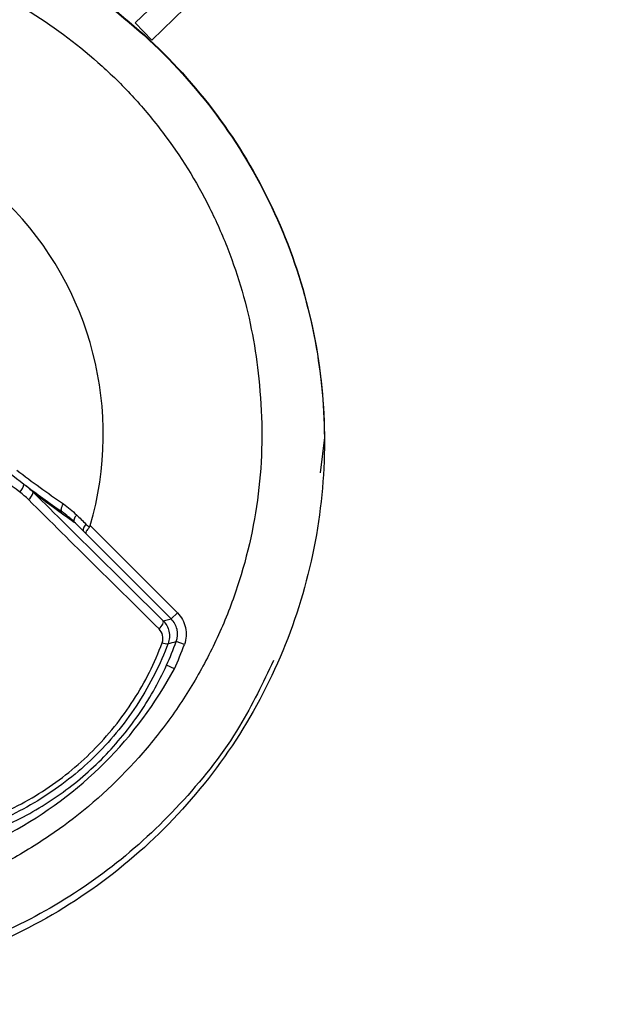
# Model space of a CAD drawing. Header units: millimetres. Extents: x 15358 to 16483, y 10132 to 11382.
# Tile 98 of 166: x 15970 to 15984, y 10754 to 10777. Entities that reach past the tile are written whole.
import ezdxf

# ---------------------------------------------------------------- set-up
doc = ezdxf.new("R2010")
doc.units = ezdxf.units.MM

msp = doc.modelspace()

# ---------------------------------------------------------------- linework, layer by layer
at = {"color": 7, "linetype": 'Continuous', "lineweight": 25}
for p, q in [((15972.306, 10777.075), (15974.242, 10778.95)), ((15974.633, 10778.563), (15972.69, 10776.679)), ((15974.633, 10778.562), (15972.69, 10776.679)), ((15972.306, 10777.075), (15972.69, 10776.679)), ((15972.306, 10777.075), (15972.69, 10776.679)), ((15972.306, 10777.075), (15972.306, 10777.075)), ((15972.69, 10776.679), (15972.69, 10776.679)), ((15976.689, 10767.473), (15976.592, 10766.653)), ((15971.264, 10765.432), (15973.283, 10763.414)), ((15973.141, 10763.272), (15971.161, 10765.253)), ((15973.283, 10763.414), (15973.141, 10763.272)), ((15972.951, 10763.231), (15973.141, 10763.272)), ((15973.446, 10762.681), (15973.258, 10762.749)), ((15973.215, 10762.115), (15973.033, 10762.198))]:
    msp.add_line(p, q, dxfattribs=at)
at = {"color": 7, "linetype": 'Continuous', "lineweight": 25, "flags": 128}
for points in [[(15970.613, 10765.75), (15970.603, 10765.761), (15970.597, 10765.776), (15970.594, 10765.796), (15970.596, 10765.82), (15970.602, 10765.846), (15970.612, 10765.875), (15970.625, 10765.904), (15970.642, 10765.934)], [(15970.948, 10765.681), (15970.929, 10765.655), (15970.912, 10765.63), (15970.899, 10765.606), (15970.89, 10765.582), (15970.885, 10765.561), (15970.883, 10765.543), (15970.886, 10765.528), (15970.893, 10765.516)], [(15971.165, 10765.469), (15971.146, 10765.444), (15971.129, 10765.418), (15971.116, 10765.394), (15971.106, 10765.37), (15971.101, 10765.349), (15971.099, 10765.33), (15971.102, 10765.315), (15971.11, 10765.303)], [(15972.86, 10763.039), (15972.886, 10763.068), (15972.909, 10763.097), (15972.929, 10763.126), (15972.944, 10763.153), (15972.954, 10763.179), (15972.959, 10763.2), (15972.958, 10763.218), (15972.951, 10763.231)]]:
    msp.add_lwpolyline(points, dxfattribs=at)
at = {"color": 7, "linetype": 'Continuous', "lineweight": 25}
for centre, radius, start, end in [((15963.991, 10767.548), 7.575, 343.7832, 106.2168), ((15969.417, 10766.435), 0.313, 313.7198, 352.6346), ((15990.719, 10794.276), 34.9, 233.024, 234.8232), ((15969.656, 10766.278), 0.299, 306.1673, 345.953), ((15992.133, 10795.69), 36.9, 233.0399, 234.8578), ((15973.028, 10762.911), 0.214, 243.351, 280.5166), ((15966.253, 10765.285), 7.449, 335.5228, 340.0954), ((15965.851, 10791.646), 29.832, 283.9987, 284.3762), ((15966.253, 10765.285), 7.649, 335.5228, 340.0954)]:
    msp.add_arc(centre, radius, start, end, dxfattribs=at)
for centre, major_axis, ratio in [((15966.617, 10770.174), (-18.672, 18.672), 0.017455), ((15966.476, 10770.033), (-18.814, 18.814), 0.017324)]:
    msp.add_ellipse(centre, major_axis=major_axis, ratio=ratio, start_param=1.767503, end_param=1.934279, dxfattribs=at)
for points, knots in [([(15935.346, 10743.344), (15935.231, 10743.417), (15935.038, 10743.54), (15934.651, 10743.779), (15934.181, 10744.338), (15933.962, 10745.252), (15933.961, 10745.994), (15933.939, 10746.872), (15933.923, 10747.696), (15933.906, 10748.518), (15933.897, 10748.896), (15933.893, 10749.282), (15933.879, 10750.244), (15933.672, 10765.386), (15933.47, 10781.174), (15933.352, 10796.86), (15933.249, 10812.135), (15933.233, 10827.924), (15933.281, 10842.824), (15933.281, 10844.656), (15933.317, 10845.265), (15933.41, 10846.105), (15934.032, 10847.59), (15935.192, 10848.533), (15936.398, 10848.95), (15937.072, 10849.118), (15937.754, 10849.215), (15938.29, 10849.26), (15939.944, 10849.413), (15942.884, 10849.674), (15956.091, 10850.783), (15969.974, 10851.663), (15991.244, 10852.537), (16003.719, 10852.816), (16020.279, 10852.869), (16047.33, 10852.576), (16072.643, 10851.156), (16092.212, 10849.416), (16093.325, 10849.315), (16094.028, 10849.249), (16094.502, 10849.208), (16095.069, 10849.131), (16095.692, 10848.987), (16096.576, 10848.717), (16097.861, 10847.942), (16098.664, 10846.561), (16098.844, 10845.376), (16098.898, 10844.778), (16098.894, 10843.806), (16098.952, 10828.746), (16098.939, 10812.966), (16098.827, 10796.551), (16098.712, 10781.238), (16098.523, 10766.419), (16098.335, 10752.608)], [0, 0, 0, 0, 0.0014648, 0.0024414, 0.0048828, 0.0078125, 0.0097656, 0.0107422, 0.0146484, 0.0161133, 0.0170898, 0.0175781, 0.019043, 0.0244141, 0.1328125, 0.1399211, 0.1484375, 0.2539062, 0.265625, 0.2675781, 0.2685547, 0.2705078, 0.2744141, 0.28125, 0.2822266, 0.2851562, 0.2871094, 0.2880859, 0.2895508, 0.3007812, 0.3125, 0.3984375, 0.4140625, 0.484375, 0.4988178, 0.546875, 0.7011719, 0.7050781, 0.7089844, 0.7104492, 0.7109375, 0.7128906, 0.715332, 0.7163086, 0.7207031, 0.7275391, 0.7285156, 0.7304688, 0.7324219, 0.7363281, 0.8515625, 0.8588534, 0.8671875, 0.9733664, 0.9733664, 0.9733664, 0.9733664]), ([(15963.991, 10780.088), (15964.822, 10780.088), (15965.653, 10780.006), (15967.283, 10779.681), (15968.082, 10779.439), (15969.618, 10778.803), (15970.354, 10778.409), (15971.737, 10777.486), (15972.382, 10776.956), (15973.557, 10775.781), (15974.087, 10775.135), (15975.011, 10773.753), (15975.404, 10773.016), (15976.041, 10771.481), (15976.283, 10770.682), (15976.607, 10769.051), (15976.689, 10768.22), (15976.689, 10766.558), (15976.607, 10765.727), (15976.283, 10764.097), (15976.041, 10763.297), (15975.404, 10761.762), (15975.011, 10761.025), (15974.087, 10759.643), (15973.557, 10758.998), (15972.382, 10757.822), (15971.737, 10757.292), (15970.354, 10756.369), (15969.618, 10755.975), (15968.082, 10755.339), (15967.283, 10755.097), (15965.653, 10754.772), (15964.822, 10754.691), (15963.991, 10754.691)], [3.141593, 3.141593, 3.141593, 3.141593, 3.337942, 3.337942, 3.534292, 3.534292, 3.730641, 3.730641, 3.926991, 3.926991, 4.12334, 4.12334, 4.31969, 4.31969, 4.516039, 4.516039, 4.712389, 4.712389, 4.908739, 4.908739, 5.105088, 5.105088, 5.301438, 5.301438, 5.497787, 5.497787, 5.694137, 5.694137, 5.890486, 5.890486, 6.086836, 6.086836, 6.283185, 6.283185, 6.283185, 6.283185]), ([(15963.991, 10780.072), (15964.822, 10780.072), (15965.653, 10779.99), (15967.283, 10779.666), (15968.082, 10779.423), (15969.618, 10778.787), (15970.354, 10778.394), (15971.737, 10777.47), (15972.382, 10776.94), (15973.557, 10775.765), (15974.087, 10775.119), (15975.011, 10773.737), (15975.404, 10773.001), (15976.041, 10771.465), (15976.283, 10770.666), (15976.601, 10769.068), (15976.682, 10768.271), (15976.689, 10767.473)], [3.141593, 3.141593, 3.141593, 3.141593, 3.337942, 3.337942, 3.534292, 3.534292, 3.730641, 3.730641, 3.926991, 3.926991, 4.12334, 4.12334, 4.31969, 4.31969, 4.516039, 4.516039, 4.704515, 4.704515, 4.704515, 4.704515]), ([(15952.814, 10768.833), (15952.88, 10769.521), (15953.008, 10770.196), (15953.388, 10771.521), (15953.643, 10772.176), (15954.259, 10773.408), (15954.622, 10773.992), (15955.248, 10774.819), (15955.472, 10775.087), (15955.94, 10775.599), (15956.184, 10775.842), (15956.947, 10776.536), (15957.496, 10776.951), (15958.382, 10777.499), (15958.687, 10777.668), (15959.306, 10777.975), (15959.62, 10778.114), (15960.582, 10778.486), (15961.247, 10778.676), (15962.615, 10778.931), (15963.301, 10778.994), (15964.332, 10778.994), (15964.676, 10778.978), (15965.365, 10778.915), (15965.712, 10778.867), (15966.733, 10778.676), (15967.394, 10778.488), (15968.357, 10778.116), (15968.673, 10777.976), (15969.296, 10777.667), (15969.6, 10777.498), (15970.481, 10776.953), (15971.03, 10776.54), (15971.796, 10775.844), (15972.042, 10775.599), (15972.511, 10775.085), (15972.733, 10774.819), (15973.356, 10773.996), (15973.719, 10773.412), (15974.184, 10772.484), (15974.326, 10772.164), (15974.578, 10771.519), (15974.688, 10771.192), (15974.972, 10770.201), (15975.101, 10769.525), (15975.167, 10768.833)], [0, 0, 0, 0, 0.0625, 0.0625, 0.125, 0.125, 0.1875, 0.1875, 0.21875, 0.21875, 0.25, 0.25, 0.3125, 0.3125, 0.34375, 0.34375, 0.375, 0.375, 0.4375, 0.4375, 0.5, 0.5, 0.53125, 0.53125, 0.5625, 0.5625, 0.625, 0.625, 0.65625, 0.65625, 0.6875, 0.6875, 0.75, 0.75, 0.78125, 0.78125, 0.8125, 0.8125, 0.875, 0.875, 0.90625, 0.90625, 0.9375, 0.9375, 1, 1, 1, 1]), ([(15975.167, 10768.833), (15975.212, 10768.442), (15975.236, 10768.048), (15975.244, 10767.254), (15975.226, 10766.856), (15975.112, 10765.678), (15974.955, 10764.908), (15974.597, 10763.775), (15974.456, 10763.401), (15974.139, 10762.677), (15973.963, 10762.325), (15973.574, 10761.642), (15973.362, 10761.311), (15972.901, 10760.668), (15972.651, 10760.356), (15971.86, 10759.469), (15971.278, 10758.941), (15970.324, 10758.241), (15969.99, 10758.023), (15969.304, 10757.623), (15968.952, 10757.443), (15967.876, 10756.96), (15967.128, 10756.714), (15965.568, 10756.38), (15964.78, 10756.297), (15963.185, 10756.298), (15962.402, 10756.382), (15961.248, 10756.63), (15960.867, 10756.733), (15960.112, 10756.98), (15959.74, 10757.124), (15958.661, 10757.609), (15957.982, 10758.004), (15957.023, 10758.706), (15956.713, 10758.959), (15956.128, 10759.491), (15955.852, 10759.771), (15955.329, 10760.358), (15955.083, 10760.665), (15954.622, 10761.307), (15954.406, 10761.644), (15953.819, 10762.677), (15953.504, 10763.397), (15953.147, 10764.525), (15953.047, 10764.911), (15952.888, 10765.689), (15952.83, 10766.08), (15952.717, 10767.254), (15952.723, 10768.041), (15952.814, 10768.833)], [0, 0, 0, 0, 0.03125, 0.03125, 0.0625, 0.0625, 0.125, 0.125, 0.15625, 0.15625, 0.1875, 0.1875, 0.21875, 0.21875, 0.25, 0.25, 0.3125, 0.3125, 0.34375, 0.34375, 0.375, 0.375, 0.4375, 0.4375, 0.5, 0.5, 0.5625, 0.5625, 0.59375, 0.59375, 0.625, 0.625, 0.6875, 0.6875, 0.71875, 0.71875, 0.75, 0.75, 0.78125, 0.78125, 0.8125, 0.8125, 0.875, 0.875, 0.90625, 0.90625, 0.9375, 0.9375, 1, 1, 1, 1]), ([(15971.243, 10765.393), (15971.213, 10765.36), (15971.189, 10765.328), (15971.159, 10765.277), (15971.155, 10765.26), (15971.161, 10765.253)], [0, 0, 0, 0, 0.5, 0.5, 1, 1, 1, 1]), ([(15971.165, 10765.469), (15971.187, 10765.448), (15971.21, 10765.426), (15971.232, 10765.404), (15971.236, 10765.4), (15971.24, 10765.397), (15971.243, 10765.393)], [0, 0, 0, 0, 0.0001024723, 0.0001024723, 0.0001024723, 0.0001193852, 0.0001193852, 0.0001193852, 0.0001193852]), ([(15971.243, 10765.393), (15971.25, 10765.4), (15971.255, 10765.409), (15971.259, 10765.418), (15971.261, 10765.423), (15971.263, 10765.427), (15971.264, 10765.432)], [0, 0, 0, 0, 0.00003027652, 0.00003027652, 0.00003027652, 0.00004455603, 0.00004455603, 0.00004455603, 0.00004455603]), ([(15973.283, 10763.414), (15973.377, 10763.32), (15973.442, 10763.199), (15973.499, 10762.942), (15973.491, 10762.806), (15973.446, 10762.681)], [0, 0, 0, 0, 0.5, 0.5, 1, 1, 1, 1]), ([(15972.951, 10763.231), (15973.019, 10763.163), (15973.067, 10763.077), (15973.108, 10762.891), (15973.102, 10762.792), (15973.067, 10762.7)], [0, 0, 0, 0, 0.5, 0.5, 1, 1, 1, 1]), ([(15973.258, 10762.749), (15973.29, 10762.838), (15973.296, 10762.935), (15973.255, 10763.119), (15973.208, 10763.205), (15973.141, 10763.272)], [0, 0, 0, 0, 0.5, 0.5, 1, 1, 1, 1]), ([(15975.513, 10762.307), (15975.266, 10761.792), (15974.711, 10760.632), (15973.471, 10759.048), (15971.918, 10757.573), (15970.132, 10756.394), (15968.185, 10755.523), (15966.117, 10754.996), (15963.789, 10754.797), (15961.452, 10755.05), (15959.211, 10755.746), (15957.292, 10756.714), (15955.564, 10757.994), (15954.082, 10759.546), (15952.964, 10761.137), (15952.492, 10762.258), (15952.297, 10762.721)], [0, 0, 0, 0, 0.0581757, 0.1308816, 0.2035881, 0.2757954, 0.3480025, 0.4202093, 0.4924157, 0.5852246, 0.6579454, 0.7306664, 0.8033931, 0.8761204, 0.9488873, 1, 1, 1, 1]), ([(15968.818, 10758.606), (15969.287, 10758.781), (15969.733, 10759.004), (15970.582, 10759.549), (15970.971, 10759.863), (15971.678, 10760.57), (15971.998, 10760.968), (15972.536, 10761.808), (15972.757, 10762.251), (15972.932, 10762.72)], [0, 0, 0, 0, 0.25, 0.25, 0.5, 0.5, 0.75, 0.75, 1, 1, 1, 1]), ([(15973.067, 10762.7), (15972.886, 10762.22), (15972.657, 10761.764), (15972.103, 10760.902), (15971.774, 10760.493), (15971.048, 10759.767), (15970.648, 10759.444), (15969.777, 10758.882), (15969.319, 10758.652), (15968.838, 10758.471)], [0, 0, 0, 0, 0.25, 0.25, 0.5, 0.5, 0.75, 0.75, 1, 1, 1, 1]), ([(15969.34, 10758.505), (15969.747, 10758.69), (15970.134, 10758.91), (15970.865, 10759.417), (15971.21, 10759.706), (15971.835, 10760.331), (15972.118, 10760.67), (15972.625, 10761.4), (15972.848, 10761.791), (15973.033, 10762.198)], [0, 0, 0, 0, 0.25, 0.25, 0.5, 0.5, 0.75, 0.75, 1, 1, 1, 1]), ([(15969.423, 10758.323), (15970.22, 10758.754), (15970.957, 10759.298), (15972.24, 10760.58), (15972.784, 10761.318), (15973.215, 10762.115)], [0, 0, 0, 0, 0.5, 0.5, 1, 1, 1, 1])]:
    msp.add_open_spline(points, degree=3, knots=knots, dxfattribs=at)
for points in [[(15969.633, 10766.209), (15969.402, 10766.384), (15969.171, 10766.562), (15968.942, 10766.744)], [(15969.045, 10766.922), (15969.271, 10766.743), (15969.498, 10766.568), (15969.728, 10766.395)], [(15969.567, 10766.714), (15969.922, 10766.446), (15970.28, 10766.187), (15970.642, 10765.934)], [(15969.728, 10766.395), (15969.805, 10766.337), (15969.878, 10766.273), (15969.947, 10766.205)], [(15969.833, 10766.036), (15969.77, 10766.098), (15969.704, 10766.156), (15969.633, 10766.209)], [(15970.642, 10765.934), (15970.75, 10765.858), (15970.852, 10765.774), (15970.948, 10765.681)], [(15970.893, 10765.516), (15970.806, 10765.602), (15970.712, 10765.68), (15970.613, 10765.75)], [(15970.948, 10765.681), (15971.021, 10765.61), (15971.093, 10765.54), (15971.165, 10765.469)], [(15971.11, 10765.303), (15971.038, 10765.374), (15970.965, 10765.445), (15970.893, 10765.516)], [(15971.161, 10765.253), (15971.144, 10765.269), (15971.127, 10765.286), (15971.11, 10765.303)], [(15972.932, 10762.72), (15972.974, 10762.833), (15972.941, 10762.959), (15972.86, 10763.039)]]:
    msp.add_open_spline(points, degree=3, dxfattribs=at)

doc.saveas('drawing.dxf')
